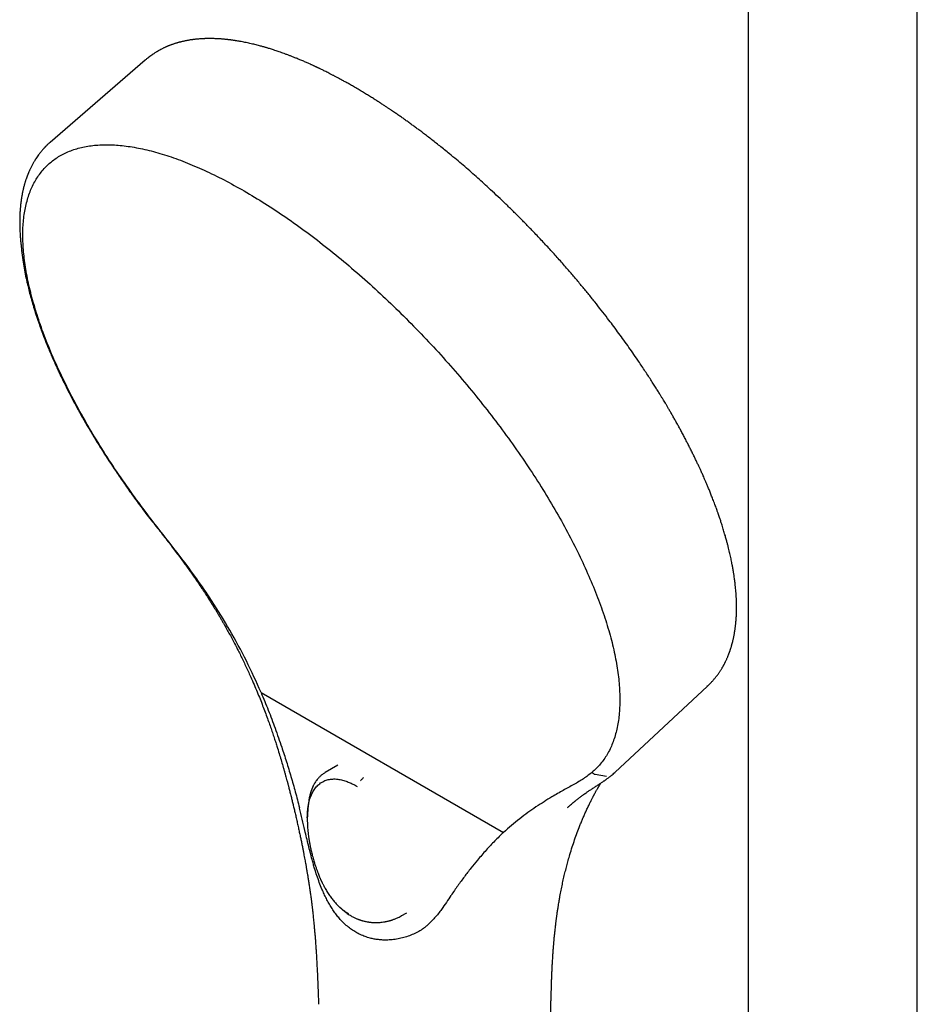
# Model space of a CAD drawing. Header units: millimetres. Extents: x 8 to 937, y 12 to 1913.
# Tile 10 of 25: x 671 to 788, y 653 to 781. Entities that reach past the tile are written whole.
import ezdxf

# ---------------------------------------------------------------- set-up
doc = ezdxf.new("R2010")
doc.units = ezdxf.units.MM

msp = doc.modelspace()

# ---------------------------------------------------------------- linework, layer by layer
at = {"color": 7, "linetype": 'Continuous', "lineweight": 30}
for p, q in [((765.68, 825.78), (765.68, 570.92)), ((787.58, 570.92), (787.58, 825.78)), ((687.66, 775.52), (675.36, 764.89)), ((671.69, 750.98), (671.7, 750.91)), ((671.69, 750.91), (671.86, 749.7)), ((672.29, 747.33), (671.87, 749.7)), ((748.5, 683.4), (760.38, 694.49)), ((760.37, 694.53), (760.36, 694.52)), ((702.67, 693.7), (734.02, 675.6)), ((712.6, 684.32), (710.95, 683.35)), ((745.88, 683.13), (747.35, 682.87)), ((748.49, 683.41), (748.53, 683.45)), ((708.7, 678.34), (708.69, 678.33)), ((712.89, 665.88), (712.87, 665.9)), ((712.91, 665.86), (712.92, 665.85)), ((720.79, 664.79), (721.54, 665.21)), ((720.82, 664.81), (720.79, 664.8)), ((740.17, 653.65), (740.17, 653.64))]:
    msp.add_line(p, q, dxfattribs=at)
for points, knots in [([(714.62, 772.12), (714.45, 772.22), (714.13, 772.4), (713.66, 772.66), (713.22, 772.9), (712.81, 773.13), (712.43, 773.33), (712.07, 773.52), (711.75, 773.69), (711.44, 773.84), (711.17, 773.98), (710.92, 774.11), (710.7, 774.22), (710.51, 774.31), (710.34, 774.39), (710.19, 774.46), (710.08, 774.52), (709.99, 774.56), (709.92, 774.59), (709.87, 774.62), (709.82, 774.64), (709.77, 774.66), (709.71, 774.69), (709.61, 774.74), (709.49, 774.8), (709.33, 774.87), (709.15, 774.95), (708.96, 775.04), (708.75, 775.13), (708.53, 775.22), (708.3, 775.33), (708.06, 775.43), (707.82, 775.53), (707.58, 775.63), (707.29, 775.75), (706.95, 775.89), (706.57, 776.04), (706.2, 776.18), (705.84, 776.31), (705.5, 776.44), (705.18, 776.55), (704.89, 776.65), (704.59, 776.75), (704.3, 776.85), (704.01, 776.94), (703.76, 777.02), (703.56, 777.08), (703.39, 777.13), (703.25, 777.17), (703.09, 777.22), (702.91, 777.27), (702.7, 777.33), (702.45, 777.4), (702.17, 777.47), (701.87, 777.55), (701.56, 777.62), (701.12, 777.72), (700.58, 777.84), (700.08, 777.93), (699.74, 777.99), (699.55, 778.02), (699.38, 778.05), (699.23, 778.07), (699.09, 778.09), (698.98, 778.11), (698.89, 778.12), (698.82, 778.13), (698.76, 778.14), (698.71, 778.14), (698.64, 778.15), (698.56, 778.16), (698.46, 778.17), (698.34, 778.19), (698.19, 778.2), (698.02, 778.22), (697.84, 778.24), (697.67, 778.25), (697.5, 778.27), (697.33, 778.28), (697.17, 778.29), (696.99, 778.3), (696.81, 778.31), (696.62, 778.31), (696.45, 778.32), (696.31, 778.32), (696.19, 778.32), (696.11, 778.32), (696.05, 778.32), (695.98, 778.32), (695.9, 778.32), (695.81, 778.32), (695.69, 778.32), (695.56, 778.32), (695.41, 778.31), (695.25, 778.31), (695.09, 778.3), (694.94, 778.29), (694.77, 778.28), (694.58, 778.26), (694.37, 778.25), (694.19, 778.23), (694.04, 778.21), (693.9, 778.19), (693.78, 778.18), (693.65, 778.16), (693.5, 778.14), (693.34, 778.11), (693.16, 778.08), (692.99, 778.05), (692.83, 778.01), (692.66, 777.98), (692.51, 777.95), (692.39, 777.92), (692.29, 777.89), (692.21, 777.87), (692.13, 777.85), (692.04, 777.83), (691.93, 777.8), (691.81, 777.76), (691.69, 777.73), (691.56, 777.69), (691.42, 777.64), (691.28, 777.59), (691.12, 777.54), (690.98, 777.49), (690.84, 777.44), (690.72, 777.39), (690.62, 777.35), (690.53, 777.31), (690.45, 777.27), (690.36, 777.24), (690.26, 777.19), (690.14, 777.14), (690.01, 777.07), (689.87, 777), (689.73, 776.93), (689.61, 776.87), (689.51, 776.81), (689.41, 776.76), (689.33, 776.71), (689.26, 776.67), (689.18, 776.62), (689.07, 776.56), (688.94, 776.47), (688.77, 776.36), (688.63, 776.27), (688.52, 776.19), (688.44, 776.13), (688.36, 776.08), (688.29, 776.03), (688.23, 775.98), (688.18, 775.94), (688.13, 775.9), (688.07, 775.85), (688, 775.8), (687.91, 775.73), (687.8, 775.63), (687.71, 775.56), (687.66, 775.52)], [0, 0, 0, 0, 0.014628, 0.028466, 0.041514, 0.053773, 0.065241, 0.075919, 0.085806, 0.094903, 0.103209, 0.110725, 0.117449, 0.123382, 0.128523, 0.132874, 0.136433, 0.1392, 0.141176, 0.142578, 0.144009, 0.145501, 0.147149, 0.150166, 0.154036, 0.15876, 0.164338, 0.170769, 0.176854, 0.183547, 0.190846, 0.198552, 0.206112, 0.213494, 0.220699, 0.233447, 0.245598, 0.257152, 0.268869, 0.279899, 0.290244, 0.299901, 0.308883, 0.319214, 0.328555, 0.336908, 0.34427, 0.348614, 0.353471, 0.358891, 0.364864, 0.371306, 0.380151, 0.38972, 0.400013, 0.410957, 0.42215, 0.444678, 0.467928, 0.474704, 0.481494, 0.487757, 0.493331, 0.498214, 0.502408, 0.505911, 0.50818, 0.510022, 0.511881, 0.514317, 0.517333, 0.520928, 0.525104, 0.530892, 0.537425, 0.544001, 0.550478, 0.556857, 0.563136, 0.569317, 0.5754, 0.582906, 0.590253, 0.596965, 0.602692, 0.607437, 0.610223, 0.612508, 0.614893, 0.617953, 0.621688, 0.626098, 0.631184, 0.637556, 0.644147, 0.650505, 0.65663, 0.662522, 0.671417, 0.679722, 0.687354, 0.694232, 0.699107, 0.703862, 0.709353, 0.715618, 0.722811, 0.730499, 0.737986, 0.745247, 0.752282, 0.759072, 0.765227, 0.769125, 0.772625, 0.775952, 0.779976, 0.784782, 0.790264, 0.796248, 0.802078, 0.80772, 0.815452, 0.8228, 0.829764, 0.836229, 0.841956, 0.846939, 0.851177, 0.85485, 0.859167, 0.864352, 0.870264, 0.876851, 0.884089, 0.891979, 0.897957, 0.90338, 0.908166, 0.912315, 0.916073, 0.920089, 0.924399, 0.932908, 0.941949, 0.951486, 0.955711, 0.960017, 0.964221, 0.967887, 0.970995, 0.973573, 0.976259, 0.979664, 0.983539, 0.98808, 0.993563, 1, 1, 1, 1]), ([(760.39, 694.49), (760.44, 694.54), (760.56, 694.65), (760.69, 694.79), (760.81, 694.9), (760.91, 695.01), (761.02, 695.12), (761.12, 695.23), (761.22, 695.34), (761.32, 695.46), (761.42, 695.59), (761.53, 695.73), (761.65, 695.88), (761.78, 696.05), (761.89, 696.21), (761.99, 696.35), (762.07, 696.48), (762.16, 696.61), (762.24, 696.74), (762.31, 696.86), (762.38, 696.98), (762.43, 697.07), (762.47, 697.14), (762.51, 697.21), (762.55, 697.28), (762.59, 697.35), (762.63, 697.44), (762.68, 697.54), (762.73, 697.64), (762.79, 697.75), (762.85, 697.88), (762.92, 698.03), (762.98, 698.18), (763.04, 698.32), (763.1, 698.45), (763.15, 698.57), (763.18, 698.67), (763.21, 698.75), (763.24, 698.81), (763.26, 698.88), (763.29, 698.96), (763.33, 699.06), (763.36, 699.16), (763.4, 699.28), (763.44, 699.4), (763.48, 699.52), (763.52, 699.65), (763.55, 699.77), (763.59, 699.89), (763.61, 700), (763.64, 700.08), (763.65, 700.15), (763.67, 700.21), (763.69, 700.28), (763.71, 700.37), (763.73, 700.46), (763.76, 700.59), (763.8, 700.77), (763.84, 700.98), (763.89, 701.2), (763.93, 701.42), (763.96, 701.65), (764, 701.87), (764.03, 702.09), (764.05, 702.29), (764.07, 702.47), (764.09, 702.64), (764.1, 702.79), (764.12, 702.93), (764.13, 703.09), (764.14, 703.27), (764.16, 703.47), (764.17, 703.7), (764.18, 703.95), (764.18, 704.17), (764.19, 704.38), (764.19, 704.54), (764.19, 704.71), (764.19, 704.86), (764.19, 704.99), (764.19, 705.11), (764.19, 705.2), (764.19, 705.27), (764.18, 705.33), (764.18, 705.39), (764.18, 705.47), (764.18, 705.56), (764.17, 705.68), (764.17, 705.82), (764.16, 705.99), (764.15, 706.16), (764.13, 706.43), (764.11, 706.76), (764.07, 707.18), (764.03, 707.55), (764, 707.89), (763.96, 708.18), (763.92, 708.47), (763.88, 708.74), (763.85, 708.98), (763.81, 709.2), (763.78, 709.37), (763.76, 709.51), (763.74, 709.62), (763.73, 709.71), (763.71, 709.81), (763.69, 709.92), (763.66, 710.06), (763.64, 710.21), (763.6, 710.37), (763.56, 710.59), (763.51, 710.86), (763.44, 711.18), (763.37, 711.51), (763.29, 711.85), (763.2, 712.21), (763.11, 712.59), (763.01, 712.99), (762.91, 713.35), (762.82, 713.68), (762.74, 713.96), (762.65, 714.26), (762.56, 714.55), (762.47, 714.86), (762.37, 715.18), (762.27, 715.5), (762.18, 715.78), (762.1, 716.03), (762.03, 716.23), (761.98, 716.37), (761.95, 716.46), (761.93, 716.53), (761.91, 716.58), (761.9, 716.62), (761.88, 716.67), (761.85, 716.74), (761.82, 716.85), (761.76, 717), (761.7, 717.18), (761.62, 717.39), (761.54, 717.63), (761.44, 717.91), (761.32, 718.21), (761.2, 718.53), (761.05, 718.92), (760.87, 719.37), (760.68, 719.86), (760.49, 720.32), (760.3, 720.75), (760.14, 721.12), (760, 721.45), (759.88, 721.73), (759.77, 721.98), (759.66, 722.22), (759.53, 722.5), (759.38, 722.82), (759.2, 723.21), (759, 723.64), (758.79, 724.09), (758.55, 724.57), (758.31, 725.06), (758.06, 725.55), (757.81, 726.04), (757.54, 726.56), (757.27, 727.08), (756.99, 727.59), (756.73, 728.08), (756.46, 728.56), (756.2, 729.03), (755.94, 729.48), (755.7, 729.91), (755.46, 730.31), (755.25, 730.66), (755.07, 730.98), (754.89, 731.28), (754.72, 731.56), (754.54, 731.86), (754.32, 732.22), (754.07, 732.63), (753.77, 733.1), (753.45, 733.62), (753.09, 734.18), (752.69, 734.79), (752.28, 735.43), (751.84, 736.08), (751.34, 736.82), (750.76, 737.66), (750.11, 738.59), (749.46, 739.5), (748.81, 740.39), (748.16, 741.26), (747.46, 742.19), (746.68, 743.19), (745.84, 744.26), (744.98, 745.33), (744.11, 746.39), (743.22, 747.44), (742.27, 748.54), (741.26, 749.7), (740.17, 750.91), (739.07, 752.1), (738.01, 753.22), (737, 754.26), (736.04, 755.24), (735.07, 756.2), (734.09, 757.15), (733.11, 758.08), (732.18, 758.94), (731.31, 759.73), (730.5, 760.47), (729.66, 761.2), (728.81, 761.94), (727.94, 762.68), (727.13, 763.34), (726.42, 763.92), (725.8, 764.42), (725.2, 764.89), (724.63, 765.34), (724.09, 765.76), (723.58, 766.14), (723.11, 766.5), (722.66, 766.82), (722.23, 767.14), (721.79, 767.46), (721.43, 767.72), (721.14, 767.93), (720.93, 768.08), (720.71, 768.23), (720.49, 768.38), (720.27, 768.53), (720.04, 768.69), (719.8, 768.86), (719.53, 769.04), (719.24, 769.23), (718.93, 769.44), (718.58, 769.67), (718.2, 769.92), (717.77, 770.2), (717.31, 770.49), (716.82, 770.8), (716.31, 771.11), (715.77, 771.44), (715.2, 771.78), (714.82, 772.01), (714.62, 772.12)], [0, 0, 0, 0, 0.0032802, 0.0063884, 0.0092715, 0.0118205, 0.0140473, 0.0167211, 0.0192579, 0.0218909, 0.0248479, 0.0280571, 0.0315544, 0.0352626, 0.039126, 0.0419592, 0.0447592, 0.0475157, 0.0502286, 0.0528914, 0.0553175, 0.0574216, 0.0586815, 0.0598703, 0.0612418, 0.0628142, 0.0645875, 0.0665408, 0.0685175, 0.0704858, 0.0733335, 0.0761632, 0.0789749, 0.081756, 0.0842887, 0.0864941, 0.0883722, 0.0896182, 0.0906935, 0.0919276, 0.0934087, 0.0951366, 0.0970955, 0.0991455, 0.1012544, 0.1034219, 0.1056482, 0.10793, 0.1100317, 0.1118076, 0.1132579, 0.1143033, 0.1153387, 0.1165465, 0.1179267, 0.119479, 0.1212036, 0.1246484, 0.1282315, 0.1318227, 0.135422, 0.1390295, 0.142645, 0.1462381, 0.1493087, 0.1521234, 0.1546824, 0.1569856, 0.1590893, 0.1613004, 0.1641571, 0.1672368, 0.1705999, 0.1742799, 0.1782767, 0.1806586, 0.1831401, 0.1856178, 0.1878241, 0.1897454, 0.1913818, 0.1927334, 0.1936404, 0.1943885, 0.1952822, 0.1963878, 0.1977051, 0.1992341, 0.2013079, 0.2036757, 0.206215, 0.208724, 0.2145639, 0.2202153, 0.2256785, 0.2297324, 0.2336761, 0.2375065, 0.2410622, 0.2442532, 0.2470796, 0.2495414, 0.2510704, 0.2524152, 0.2535757, 0.2547676, 0.2562306, 0.2579315, 0.2598941, 0.2620406, 0.264215, 0.2681565, 0.272173, 0.2762646, 0.2804643, 0.284883, 0.2895293, 0.2944032, 0.2995046, 0.3028276, 0.3062405, 0.3097432, 0.3133292, 0.3167864, 0.3208526, 0.324545, 0.3278636, 0.3308086, 0.33338, 0.3346595, 0.3357584, 0.3365605, 0.3370635, 0.3374333, 0.337982, 0.3387169, 0.3400584, 0.3417648, 0.3438361, 0.346272, 0.3490727, 0.3521784, 0.3556357, 0.3593946, 0.3630967, 0.3689247, 0.3744067, 0.3795427, 0.3843329, 0.3887773, 0.3920269, 0.3950632, 0.3978861, 0.4004959, 0.4029776, 0.4069148, 0.4111748, 0.4157577, 0.4206633, 0.4258917, 0.4314427, 0.4364574, 0.4417092, 0.4471978, 0.4528534, 0.4583036, 0.4634939, 0.4684244, 0.473548, 0.4783572, 0.4828522, 0.4870331, 0.4908999, 0.4941358, 0.4971135, 0.5000665, 0.5032053, 0.5065299, 0.5111644, 0.5161175, 0.521389, 0.5273905, 0.5337575, 0.5404872, 0.5473106, 0.5540517, 0.5639305, 0.5736272, 0.5831417, 0.5924742, 0.6016247, 0.6106078, 0.6219986, 0.6333889, 0.6447785, 0.6561675, 0.6675562, 0.6789446, 0.6923664, 0.7057883, 0.7192102, 0.7326327, 0.744022, 0.755412, 0.7668022, 0.7781928, 0.7895839, 0.8010086, 0.8101594, 0.8194914, 0.8290048, 0.8386996, 0.8485758, 0.8586336, 0.8658797, 0.8728959, 0.8796155, 0.8860383, 0.8921643, 0.8979936, 0.9032179, 0.9081782, 0.9130186, 0.9179566, 0.9229946, 0.9253798, 0.9277868, 0.9302156, 0.9326662, 0.9351385, 0.9377538, 0.9404943, 0.943502, 0.946777, 0.9503192, 0.9541287, 0.9586962, 0.9635967, 0.9688304, 0.9743974, 0.9802977, 0.9865315, 0.9930989, 1, 1, 1, 1]), ([(675.37, 764.9), (675.34, 764.87), (675.29, 764.83), (675.22, 764.76), (675.14, 764.69), (675.05, 764.61), (674.97, 764.54), (674.89, 764.46), (674.82, 764.39), (674.75, 764.32), (674.7, 764.26), (674.65, 764.21), (674.6, 764.16), (674.54, 764.09), (674.46, 764.01), (674.37, 763.91), (674.28, 763.8), (674.2, 763.7), (674.11, 763.59), (674.03, 763.49), (673.91, 763.34), (673.77, 763.14), (673.61, 762.9), (673.48, 762.7), (673.38, 762.54), (673.3, 762.41), (673.22, 762.27), (673.13, 762.12), (673.04, 761.95), (672.95, 761.78), (672.87, 761.61), (672.79, 761.44), (672.72, 761.29), (672.66, 761.16), (672.61, 761.04), (672.57, 760.95), (672.54, 760.88), (672.52, 760.82), (672.49, 760.76), (672.47, 760.7), (672.44, 760.63), (672.41, 760.54), (672.37, 760.43), (672.32, 760.3), (672.27, 760.17), (672.23, 760.03), (672.18, 759.89), (672.14, 759.74), (672.09, 759.6), (672.05, 759.46), (672.01, 759.32), (671.98, 759.2), (671.95, 759.09), (671.93, 759), (671.91, 758.92), (671.9, 758.85), (671.88, 758.77), (671.86, 758.68), (671.83, 758.56), (671.79, 758.39), (671.75, 758.19), (671.72, 757.99), (671.68, 757.79), (671.65, 757.61), (671.63, 757.43), (671.61, 757.27), (671.59, 757.14), (671.58, 757.05), (671.57, 756.96), (671.56, 756.89), (671.55, 756.81), (671.54, 756.71), (671.53, 756.58), (671.52, 756.45), (671.5, 756.25), (671.48, 756.01), (671.47, 755.75), (671.46, 755.53), (671.45, 755.33), (671.44, 755.15), (671.44, 754.98), (671.44, 754.83), (671.44, 754.7), (671.44, 754.59), (671.44, 754.48), (671.44, 754.38), (671.44, 754.26), (671.44, 754.13), (671.44, 753.97), (671.45, 753.78), (671.46, 753.55), (671.47, 753.29), (671.48, 753.03), (671.5, 752.77), (671.52, 752.51), (671.54, 752.25), (671.57, 752), (671.59, 751.77), (671.62, 751.55), (671.64, 751.34), (671.66, 751.15), (671.68, 751.03), (671.69, 750.97)], [0, 0, 0, 0, 0.006275, 0.013374, 0.021301, 0.030058, 0.039574, 0.048518, 0.056398, 0.063839, 0.069993, 0.075146, 0.080881, 0.087444, 0.097015, 0.107652, 0.118311, 0.128892, 0.139396, 0.149821, 0.160105, 0.183244, 0.205278, 0.226759, 0.237016, 0.24817, 0.26025, 0.27322, 0.286623, 0.301151, 0.315297, 0.32827, 0.340073, 0.350711, 0.360286, 0.366164, 0.371584, 0.376546, 0.381051, 0.38539, 0.390643, 0.39691, 0.405502, 0.415209, 0.425211, 0.435448, 0.44592, 0.456625, 0.466932, 0.477425, 0.487267, 0.496003, 0.503639, 0.509948, 0.515242, 0.519824, 0.525122, 0.531318, 0.53841, 0.551027, 0.564812, 0.579737, 0.591676, 0.604248, 0.616671, 0.627472, 0.634801, 0.641114, 0.646415, 0.650768, 0.655846, 0.662273, 0.670045, 0.679134, 0.688586, 0.70675, 0.724387, 0.736664, 0.748675, 0.760082, 0.77041, 0.77966, 0.787136, 0.793729, 0.799668, 0.806075, 0.8131, 0.82074, 0.829001, 0.841477, 0.855262, 0.870347, 0.886723, 0.900746, 0.915581, 0.93072, 0.944895, 0.958051, 0.969987, 0.980954, 0.990956, 1, 1, 1, 1]), ([(688.2, 716.45), (687.47, 717.43), (686, 719.39), (683.95, 722.34), (682.02, 725.3), (680.24, 728.25), (678.61, 731.16), (677.14, 734.04), (675.84, 736.86), (674.71, 739.61), (673.76, 742.28), (672.99, 744.85), (672.41, 747.3), (672.03, 749.64), (671.83, 751.84), (671.83, 753.9), (672.02, 755.8), (672.41, 757.53), (672.98, 759.09), (673.75, 760.47), (674.7, 761.66), (675.82, 762.66), (677.12, 763.45), (678.59, 764.05), (680.22, 764.43), (682, 764.61), (683.92, 764.57), (685.98, 764.33), (688.15, 763.89), (690.44, 763.23), (692.83, 762.37), (695.31, 761.31), (697.86, 760.07), (699.62, 759.09), (700.49, 758.6)], [0, 0, 0, 0, 0.03125, 0.062499, 0.093749, 0.124998, 0.156247, 0.187498, 0.218748, 0.249996, 0.281245, 0.312495, 0.343746, 0.374996, 0.406246, 0.437497, 0.468748, 0.499999, 0.531247, 0.562495, 0.593745, 0.624997, 0.656249, 0.687498, 0.718747, 0.749998, 0.78125, 0.812501, 0.84375, 0.874999, 0.906249, 0.937501, 0.968751, 1, 1, 1, 1]), ([(700.49, 758.6), (701.38, 758.07), (703.15, 757.02), (705.86, 755.22), (708.58, 753.28), (711.32, 751.18), (714.05, 748.93), (716.77, 746.56), (719.45, 744.06), (722.09, 741.46), (724.67, 738.77), (727.18, 736), (729.6, 733.16), (731.93, 730.27), (734.15, 727.34), (736.25, 724.39), (738.23, 721.43), (740.06, 718.48), (741.75, 715.55), (743.27, 712.65), (744.64, 709.81), (745.83, 707.03), (746.85, 704.33), (747.68, 701.73), (748.33, 699.23), (748.78, 696.85), (749.05, 694.6), (749.12, 692.49), (749, 690.53), (748.68, 688.74), (748.18, 687.11), (747.48, 685.67), (746.6, 684.4), (745.87, 683.72), (745.5, 683.38)], [0, 0, 0, 0, 0.0312486, 0.0624992, 0.0937509, 0.1250014, 0.15625, 0.1874988, 0.2187499, 0.2500022, 0.2812534, 0.3125024, 0.3437515, 0.3750026, 0.4062547, 0.4375052, 0.4687534, 0.5000014, 0.5312517, 0.5625033, 0.5937542, 0.6250037, 0.6562536, 0.6875047, 0.7187549, 0.7500037, 0.7812522, 0.8125022, 0.8437529, 0.8750022, 0.9062509, 0.9375009, 0.9687504, 1, 1, 1, 1]), ([(672.27, 747.3), (672.28, 747.29), (672.32, 747.08), (672.41, 746.66), (672.58, 745.96), (672.78, 745.17), (673.03, 744.27), (673.3, 743.34), (673.61, 742.39), (673.86, 741.63), (674.02, 741.19), (674.06, 741.07)], [0, 0, 0, 0, 0.006654, 0.108094, 0.211624, 0.353553, 0.499228, 0.647549, 0.796665, 0.946549, 1, 1, 1, 1]), ([(674.06, 741.07), (674.14, 740.86), (674.33, 740.32), (674.67, 739.43), (674.99, 738.63), (675.23, 738.06), (675.37, 737.71), (675.51, 737.38), (675.65, 737.08), (675.78, 736.77), (675.92, 736.46), (676.06, 736.15), (676.17, 735.91), (676.26, 735.71), (676.32, 735.57), (676.38, 735.45), (676.43, 735.34), (676.49, 735.22), (676.56, 735.07), (676.64, 734.89), (676.75, 734.66), (676.88, 734.38), (677.03, 734.07), (677.19, 733.76), (677.35, 733.44), (677.59, 732.95), (677.93, 732.29), (678.28, 731.62), (678.55, 731.12), (678.74, 730.77), (678.93, 730.41), (679.15, 730.02), (679.39, 729.58), (679.66, 729.11), (679.95, 728.61), (680.26, 728.08), (680.59, 727.52), (680.93, 726.94), (681.3, 726.34), (681.67, 725.73), (682.07, 725.09), (682.5, 724.43), (682.94, 723.74), (683.42, 723.02), (683.91, 722.28), (684.44, 721.51), (684.99, 720.71), (685.56, 719.9), (686.16, 719.06), (686.78, 718.21), (687.43, 717.33), (687.88, 716.74), (688.11, 716.44)], [0, 0, 0, 0, 0.027831, 0.071186, 0.114761, 0.130111, 0.144786, 0.158555, 0.171418, 0.183375, 0.197664, 0.210399, 0.221581, 0.228394, 0.234435, 0.239486, 0.24356, 0.248252, 0.25429, 0.261673, 0.270403, 0.282926, 0.29573, 0.308652, 0.321692, 0.33485, 0.368262, 0.402412, 0.41603, 0.429768, 0.444154, 0.459536, 0.477264, 0.496153, 0.516202, 0.537411, 0.559781, 0.583311, 0.606559, 0.630838, 0.656149, 0.682492, 0.709866, 0.738272, 0.767709, 0.798178, 0.829678, 0.862207, 0.895156, 0.929097, 0.964041, 1, 1, 1, 1]), ([(688.11, 716.44), (688.12, 716.44), (688.12, 716.43), (688.15, 716.43), (688.19, 716.45), (688.2, 716.45)], [0, 0, 0, 0, 0.281473, 0.692661, 1, 1, 1, 1]), ([(688.11, 716.44), (688.33, 716.16), (688.77, 715.61), (689.41, 714.8), (690.03, 714.01), (690.61, 713.26), (691.16, 712.54), (691.69, 711.85), (692.17, 711.2), (692.61, 710.6), (693.01, 710.05), (693.39, 709.52), (693.75, 709.02), (694.08, 708.54), (694.4, 708.08), (694.71, 707.62), (695, 707.19), (695.27, 706.78), (695.51, 706.42), (695.72, 706.09), (695.9, 705.8), (696.06, 705.55), (696.2, 705.33), (696.3, 705.17), (696.38, 705.05), (696.43, 704.96), (696.47, 704.9), (696.5, 704.85), (696.53, 704.8), (696.59, 704.71), (696.66, 704.58), (696.76, 704.43), (696.87, 704.25), (696.98, 704.07), (697.09, 703.88), (697.24, 703.63), (697.42, 703.33), (697.63, 702.96), (697.89, 702.52), (698.18, 702), (698.52, 701.39), (698.88, 700.73), (699.25, 700.02), (699.61, 699.33), (699.95, 698.66), (700.27, 698.01), (700.59, 697.33), (700.91, 696.65), (701.27, 695.86), (701.66, 694.98), (702.06, 694.03), (702.44, 693.11), (702.79, 692.23), (703.11, 691.38), (703.42, 690.57), (703.69, 689.79), (703.95, 689.06), (704.19, 688.36), (704.41, 687.7), (704.61, 687.08), (704.83, 686.39), (705.06, 685.63), (705.31, 684.8), (705.51, 684.13), (705.66, 683.6), (705.77, 683.2), (705.87, 682.82), (705.96, 682.53), (706.01, 682.31), (706.05, 682.19), (706.08, 682.08), (706.1, 682), (706.12, 681.92), (706.14, 681.82), (706.18, 681.7), (706.22, 681.53), (706.28, 681.32), (706.34, 681.08), (706.41, 680.81), (706.48, 680.53), (706.57, 680.17), (706.68, 679.73), (706.81, 679.2), (706.94, 678.65), (707.08, 678.07), (707.22, 677.47), (707.36, 676.84), (707.49, 676.23), (707.62, 675.64), (707.74, 675.09), (707.85, 674.55), (707.96, 674.03), (708.05, 673.55), (708.14, 673.1), (708.22, 672.68), (708.29, 672.3), (708.35, 671.96), (708.41, 671.65), (708.46, 671.39), (708.5, 671.18), (708.52, 671.01), (708.55, 670.85), (708.58, 670.71), (708.6, 670.57), (708.62, 670.43), (708.65, 670.28), (708.68, 670.1), (708.72, 669.88), (708.75, 669.64), (708.8, 669.38), (708.84, 669.1), (708.88, 668.82), (708.93, 668.53), (708.97, 668.25), (709.01, 667.95), (709.05, 667.66), (709.09, 667.38), (709.13, 667.12), (709.16, 666.9), (709.18, 666.72), (709.2, 666.59), (709.21, 666.49), (709.22, 666.42), (709.23, 666.35), (709.23, 666.28), (709.24, 666.21), (709.25, 666.11), (709.27, 665.97), (709.29, 665.79), (709.32, 665.58), (709.35, 665.33), (709.38, 665.04), (709.41, 664.72), (709.45, 664.36), (709.49, 663.97), (709.53, 663.55), (709.57, 663.09), (709.61, 662.6), (709.66, 662.08), (709.7, 661.54), (709.74, 660.98), (709.78, 660.38), (709.82, 659.76), (709.86, 659.11), (709.89, 658.44), (709.93, 657.71), (709.97, 656.92), (710, 656.08), (710.04, 655.21), (710.07, 654.3), (710.09, 653.68), (710.11, 653.36)], [0, 0, 0, 0, 0.015129, 0.029666, 0.04361, 0.05696, 0.069717, 0.081882, 0.093455, 0.103543, 0.113132, 0.122221, 0.130811, 0.138902, 0.146494, 0.154518, 0.1619, 0.168639, 0.174736, 0.18019, 0.185001, 0.189169, 0.192694, 0.195575, 0.197314, 0.198691, 0.199707, 0.200364, 0.201142, 0.202385, 0.204693, 0.207358, 0.210185, 0.213174, 0.216326, 0.219641, 0.225174, 0.23107, 0.237321, 0.246452, 0.256248, 0.26671, 0.277836, 0.289627, 0.299358, 0.309499, 0.320052, 0.330813, 0.341327, 0.356484, 0.371056, 0.385043, 0.398445, 0.411262, 0.423495, 0.435139, 0.446196, 0.456667, 0.466554, 0.475857, 0.484593, 0.497667, 0.510087, 0.521846, 0.527966, 0.533885, 0.539602, 0.545112, 0.54733, 0.549227, 0.550804, 0.552061, 0.55309, 0.554445, 0.556219, 0.558817, 0.561982, 0.565704, 0.569743, 0.573989, 0.578442, 0.585859, 0.593788, 0.602235, 0.610784, 0.619816, 0.629333, 0.639334, 0.64753, 0.656011, 0.664255, 0.671982, 0.679337, 0.686156, 0.69244, 0.69819, 0.703405, 0.708084, 0.712229, 0.715137, 0.717709, 0.71995, 0.722216, 0.724151, 0.726222, 0.728483, 0.731177, 0.734401, 0.738107, 0.742223, 0.74643, 0.750686, 0.754993, 0.759349, 0.763755, 0.768212, 0.772687, 0.776689, 0.780049, 0.782764, 0.784836, 0.78617, 0.787223, 0.788249, 0.789247, 0.790277, 0.791611, 0.793831, 0.796612, 0.799955, 0.803858, 0.808323, 0.81335, 0.818937, 0.825087, 0.831797, 0.839069, 0.846903, 0.855299, 0.863888, 0.872995, 0.88262, 0.892763, 0.903424, 0.914602, 0.9263, 0.939769, 0.953871, 0.968607, 0.983982, 1, 1, 1, 1]), ([(702.67, 693.7), (702.05, 695.07), (700.81, 697.81), (698.66, 701.79), (696.49, 705.32), (694.36, 708.43), (692.34, 711.15), (690.26, 713.81), (688.89, 715.57), (688.2, 716.45)], [0, 0, 0, 0, 0.166662, 0.333325, 0.499985, 0.624991, 0.749997, 0.875002, 1, 1, 1, 1]), ([(702.67, 693.7), (702.98, 692.94), (703.62, 691.41), (704.5, 689.06), (705.28, 686.83), (705.96, 684.74), (706.55, 682.81), (707.11, 680.82), (707.46, 679.47), (707.63, 678.78)], [0, 0, 0, 0, 0.154782, 0.314106, 0.47805, 0.603706, 0.731669, 0.86335, 1, 1, 1, 1]), ([(710.95, 683.35), (710.89, 683.31), (710.76, 683.23), (710.6, 683.12), (710.46, 683), (710.32, 682.88), (710.2, 682.76), (710.06, 682.62), (709.92, 682.44), (709.77, 682.24), (709.66, 682.07), (709.58, 681.94), (709.52, 681.83), (709.46, 681.72), (709.4, 681.61), (709.35, 681.49), (709.3, 681.39), (709.26, 681.28), (709.22, 681.18), (709.19, 681.11), (709.17, 681.05), (709.15, 681.01), (709.13, 680.95), (709.11, 680.87), (709.08, 680.78), (709.05, 680.67), (709.01, 680.52), (708.96, 680.33), (708.9, 680.08), (708.85, 679.79), (708.81, 679.5), (708.79, 679.3), (708.78, 679.22)], [0, 0, 0, 0, 0.043919, 0.089469, 0.135315, 0.178275, 0.2183, 0.255954, 0.311243, 0.365198, 0.418399, 0.44345, 0.468281, 0.494507, 0.525296, 0.54702, 0.57057, 0.595847, 0.618195, 0.63501, 0.644596, 0.653873, 0.666471, 0.682388, 0.701623, 0.72417, 0.750024, 0.791759, 0.839926, 0.894484, 0.955372, 1, 1, 1, 1]), ([(745.5, 683.38), (745.14, 683.1), (744.42, 682.54), (743.15, 681.81), (741.78, 681.05), (740.14, 680.12), (738.25, 678.93), (736.13, 677.42), (734.72, 676.21), (734.02, 675.6)], [0, 0, 0, 0, 0.124998, 0.250003, 0.375009, 0.500015, 0.666675, 0.833338, 1, 1, 1, 1]), ([(742.32, 678.81), (742.37, 678.85), (742.47, 678.95), (742.64, 679.1), (742.78, 679.23), (742.9, 679.33), (742.98, 679.4), (743.05, 679.46), (743.11, 679.51), (743.16, 679.55), (743.2, 679.58), (743.23, 679.61), (743.26, 679.63), (743.29, 679.66), (743.33, 679.68), (743.36, 679.71), (743.4, 679.74), (743.46, 679.79), (743.55, 679.87), (743.68, 679.96), (743.81, 680.07), (743.96, 680.18), (744.13, 680.31), (744.31, 680.44), (744.51, 680.58), (744.7, 680.71), (744.88, 680.84), (745.05, 680.95), (745.23, 681.07), (745.42, 681.2), (745.61, 681.32), (745.8, 681.45), (746, 681.58), (746.19, 681.7), (746.38, 681.82), (746.56, 681.94), (746.72, 682.04), (746.86, 682.14), (746.98, 682.22), (747.09, 682.29), (747.18, 682.36), (747.28, 682.42), (747.37, 682.49), (747.48, 682.57), (747.61, 682.67), (747.77, 682.78), (747.93, 682.91), (748.04, 683), (748.1, 683.05)], [0, 0, 0, 0, 0.028599, 0.060286, 0.093374, 0.109158, 0.123318, 0.135612, 0.146039, 0.154601, 0.161952, 0.167079, 0.171941, 0.177295, 0.183141, 0.189479, 0.196308, 0.20363, 0.2221, 0.243112, 0.266661, 0.292692, 0.321178, 0.352121, 0.385519, 0.421372, 0.448583, 0.477054, 0.506787, 0.537783, 0.570043, 0.603455, 0.635929, 0.669656, 0.701293, 0.730839, 0.758295, 0.783663, 0.803205, 0.821296, 0.837935, 0.853181, 0.869288, 0.88741, 0.911356, 0.938102, 0.96765, 1, 1, 1, 1]), ([(745.5, 683.38), (745.52, 683.35), (745.57, 683.29), (745.67, 683.21), (745.77, 683.15), (745.85, 683.13), (745.88, 683.13)], [0, 0, 0, 0, 0.213872, 0.500012, 0.786141, 1, 1, 1, 1]), ([(748.11, 683.06), (748.18, 683.12), (748.33, 683.25), (748.47, 683.38), (748.54, 683.44)], [0, 0, 0, 0, 0.500156, 1, 1, 1, 1]), ([(708.65, 677.48), (708.65, 677.49), (708.65, 677.51), (708.65, 677.54), (708.65, 677.59), (708.65, 677.62), (708.66, 677.7), (708.66, 677.83), (708.67, 678.02), (708.68, 678.24), (708.7, 678.48), (708.73, 678.74), (708.78, 679.02), (708.83, 679.32), (708.91, 679.63), (708.99, 679.93), (709.08, 680.22), (709.19, 680.48), (709.31, 680.74), (709.46, 681), (709.62, 681.25), (709.81, 681.49), (710.02, 681.71), (710.25, 681.92), (710.5, 682.09), (710.78, 682.24), (711.07, 682.36), (711.36, 682.44), (711.66, 682.49), (711.95, 682.52), (712.26, 682.52), (712.57, 682.49), (712.9, 682.44), (713.21, 682.36), (713.51, 682.28), (713.8, 682.18), (714.07, 682.08), (714.32, 681.97), (714.55, 681.86), (714.76, 681.75), (714.95, 681.65), (715.06, 681.59), (715.12, 681.55)], [0, 0, 0, 0, 0.0015682, 0.0045298, 0.0078957, 0.0113386, 0.013439, 0.0258765, 0.0407998, 0.0581676, 0.0779531, 0.1001462, 0.1242931, 0.1507929, 0.1796862, 0.2109921, 0.2377385, 0.2659807, 0.2957234, 0.3269972, 0.3601228, 0.3943368, 0.4298369, 0.4662649, 0.5032893, 0.5426651, 0.5804737, 0.6167978, 0.6516929, 0.6851872, 0.7172832, 0.7532826, 0.7872314, 0.819013, 0.8485913, 0.8766086, 0.9024834, 0.9262414, 0.94789, 0.9674194, 0.9848033, 1, 1, 1, 1]), ([(715.55, 682.26), (715.57, 682.3), (715.63, 682.39), (715.73, 682.51), (715.84, 682.62), (715.91, 682.67), (715.95, 682.69)], [0, 0, 0, 0, 0.2475101, 0.5000163, 0.7525141, 1, 1, 1, 1]), ([(740.18, 653.64), (740.18, 653.81), (740.19, 654.13), (740.21, 654.59), (740.22, 655.02), (740.23, 655.42), (740.24, 655.78), (740.25, 656.11), (740.26, 656.39), (740.27, 656.64), (740.28, 656.87), (740.29, 657.07), (740.3, 657.25), (740.3, 657.43), (740.31, 657.59), (740.32, 657.74), (740.33, 657.89), (740.33, 658.06), (740.34, 658.25), (740.35, 658.47), (740.37, 658.71), (740.38, 658.96), (740.4, 659.23), (740.41, 659.49), (740.43, 659.74), (740.45, 659.97), (740.46, 660.19), (740.47, 660.38), (740.49, 660.56), (740.5, 660.73), (740.51, 660.88), (740.53, 661.04), (740.54, 661.2), (740.55, 661.35), (740.56, 661.5), (740.58, 661.64), (740.59, 661.78), (740.6, 661.94), (740.62, 662.13), (740.65, 662.36), (740.67, 662.61), (740.7, 662.86), (740.73, 663.12), (740.76, 663.38), (740.79, 663.64), (740.82, 663.92), (740.86, 664.24), (740.9, 664.52), (740.93, 664.75), (740.95, 664.91), (740.97, 665.06), (740.99, 665.2), (741.01, 665.31), (741.02, 665.4), (741.03, 665.47), (741.04, 665.55), (741.06, 665.64), (741.08, 665.75), (741.1, 665.89), (741.12, 666.03), (741.17, 666.33), (741.24, 666.77), (741.36, 667.41), (741.49, 668.13), (741.65, 668.89), (741.81, 669.64), (741.99, 670.38), (742.17, 671.1), (742.36, 671.81), (742.59, 672.61), (742.85, 673.48), (743.16, 674.43), (743.49, 675.35), (743.77, 676.12), (744.02, 676.73), (744.21, 677.2), (744.41, 677.67), (744.62, 678.14), (744.83, 678.61), (745.02, 679), (745.16, 679.3), (745.27, 679.51), (745.37, 679.71), (745.46, 679.9), (745.55, 680.07), (745.62, 680.21), (745.68, 680.32), (745.73, 680.41), (745.78, 680.5), (745.83, 680.6), (745.89, 680.72), (745.96, 680.85), (746.04, 680.98), (746.12, 681.12), (746.19, 681.24), (746.25, 681.35), (746.31, 681.45), (746.37, 681.56), (746.43, 681.66), (746.5, 681.78), (746.56, 681.88), (746.6, 681.95), (746.61, 681.97)], [0, 0, 0, 0, 0.014934, 0.028865, 0.041798, 0.053733, 0.06467, 0.074608, 0.083059, 0.090617, 0.097318, 0.103419, 0.108962, 0.114487, 0.119312, 0.12378, 0.128419, 0.133339, 0.139113, 0.145837, 0.153515, 0.16121, 0.169659, 0.178023, 0.185868, 0.19319, 0.199869, 0.206037, 0.211692, 0.216977, 0.221775, 0.226677, 0.231685, 0.236726, 0.241454, 0.245825, 0.249952, 0.254682, 0.261027, 0.268393, 0.276729, 0.284958, 0.292663, 0.301954, 0.31033, 0.317787, 0.328884, 0.340985, 0.346016, 0.351205, 0.35642, 0.360919, 0.364641, 0.367494, 0.369563, 0.371965, 0.375041, 0.378721, 0.383056, 0.388048, 0.393488, 0.412677, 0.43139, 0.458168, 0.484287, 0.509802, 0.535091, 0.560381, 0.585671, 0.610965, 0.645742, 0.680526, 0.71531, 0.750099, 0.768883, 0.787671, 0.806459, 0.825407, 0.845106, 0.865609, 0.874884, 0.88426, 0.893135, 0.901343, 0.908881, 0.915749, 0.919996, 0.92394, 0.928018, 0.932769, 0.938193, 0.944291, 0.951063, 0.957827, 0.963803, 0.968988, 0.973597, 0.978634, 0.984124, 0.989985, 0.995712, 1, 1, 1, 1]), ([(708.76, 679.08), (708.75, 678.97), (708.73, 678.72), (708.71, 678.48), (708.7, 678.34)], [0, 0, 0, 0, 0.444679, 1, 1, 1, 1]), ([(708.34, 675.86), (708.22, 676.34), (707.99, 677.32), (707.76, 678.28), (707.64, 678.76)], [0, 0, 0, 0, 0.499966, 1, 1, 1, 1]), ([(708.7, 678.34), (708.68, 678.19), (708.66, 677.9), (708.65, 677.48), (708.65, 677.05), (708.66, 676.61), (708.69, 676.18), (708.73, 675.76), (708.77, 675.36), (708.81, 675.05), (708.84, 674.83), (708.86, 674.7), (708.88, 674.6), (708.89, 674.53), (708.9, 674.48), (708.91, 674.42), (708.93, 674.34), (708.95, 674.22), (708.97, 674.08), (709, 673.91), (709.04, 673.71), (709.09, 673.48), (709.15, 673.22), (709.22, 672.93), (709.3, 672.6), (709.39, 672.27), (709.5, 671.89), (709.63, 671.48), (709.77, 671.06), (709.9, 670.69), (710.03, 670.36), (710.14, 670.07), (710.23, 669.85), (710.3, 669.69), (710.35, 669.57), (710.4, 669.48), (710.43, 669.4), (710.46, 669.34), (710.49, 669.28), (710.52, 669.21), (710.56, 669.12), (710.62, 669), (710.7, 668.85), (710.8, 668.66), (710.91, 668.45), (711.04, 668.21), (711.2, 667.96), (711.36, 667.71), (711.58, 667.38), (711.86, 667), (712.2, 666.57), (712.55, 666.2), (712.79, 665.97), (712.91, 665.86)], [0, 0, 0, 0, 0.035244, 0.069381, 0.103592, 0.137911, 0.172009, 0.204205, 0.234303, 0.262312, 0.273406, 0.283123, 0.290585, 0.295792, 0.298885, 0.302478, 0.308625, 0.316842, 0.327128, 0.339483, 0.354224, 0.371121, 0.390176, 0.411396, 0.434786, 0.46007, 0.484639, 0.518632, 0.54965, 0.577684, 0.602737, 0.624793, 0.643829, 0.653625, 0.662361, 0.669953, 0.676223, 0.681161, 0.684917, 0.689797, 0.696581, 0.706608, 0.719109, 0.734095, 0.75158, 0.771582, 0.794002, 0.816746, 0.839039, 0.88232, 0.923836, 0.963516, 1, 1, 1, 1]), ([(709.27, 672.09), (709.19, 672.4), (709.03, 673.03), (708.79, 673.97), (708.56, 674.91), (708.41, 675.54), (708.34, 675.86)], [0, 0, 0, 0, 0.248683, 0.497861, 0.748079, 1, 1, 1, 1]), ([(734.02, 675.6), (733.65, 675.24), (732.9, 674.51), (731.78, 673.31), (730.75, 672.12), (729.81, 670.97), (728.96, 669.87), (728.1, 668.7), (727.53, 667.88), (727.25, 667.45)], [0, 0, 0, 0, 0.154837, 0.314194, 0.478148, 0.603798, 0.731743, 0.863394, 1, 1, 1, 1]), ([(709.6, 670.93), (709.54, 671.12), (709.43, 671.5), (709.33, 671.89), (709.27, 672.09)], [0, 0, 0, 0, 0.4997, 1, 1, 1, 1]), ([(711.76, 665.88), (711.65, 666.07), (711.43, 666.44), (711.11, 667.03), (710.82, 667.64), (710.51, 668.34), (710.2, 669.13), (709.88, 670.02), (709.69, 670.63), (709.6, 670.93)], [0, 0, 0, 0, 0.1230957, 0.2507036, 0.3757571, 0.4999626, 0.6681328, 0.8345843, 1, 1, 1, 1]), ([(727.24, 667.45), (727.05, 667.15), (726.65, 666.55), (726.23, 665.95), (726.02, 665.65)], [0, 0, 0, 0, 0.500034, 1, 1, 1, 1]), ([(714.93, 662.69), (714.74, 662.8), (714.37, 663.03), (713.82, 663.45), (713.33, 663.89), (712.9, 664.35), (712.51, 664.81), (712.13, 665.32), (711.89, 665.69), (711.76, 665.88)], [0, 0, 0, 0, 0.149931, 0.304438, 0.464877, 0.590059, 0.720332, 0.856645, 1, 1, 1, 1]), ([(714.01, 665.05), (713.91, 665.11), (713.71, 665.24), (713.41, 665.45), (713.14, 665.66), (712.98, 665.8), (712.92, 665.86)], [0, 0, 0, 0, 0.2634375, 0.5385693, 0.8252376, 1, 1, 1, 1]), ([(712.92, 665.85), (712.96, 665.82), (713.04, 665.75), (713.11, 665.68), (713.15, 665.65)], [0, 0, 0, 0, 0.513325, 1, 1, 1, 1]), ([(713.13, 665.67), (713.15, 665.65), (713.19, 665.61), (713.28, 665.53), (713.4, 665.44), (713.49, 665.36), (713.55, 665.32), (713.56, 665.31)], [0, 0, 0, 0, 0.125284, 0.324092, 0.597549, 0.94569, 1, 1, 1, 1]), ([(713.59, 665.29), (713.63, 665.26), (713.75, 665.17), (713.94, 665.03), (714.15, 664.9), (714.28, 664.82), (714.33, 664.79)], [0, 0, 0, 0, 0.176827, 0.469232, 0.80261, 1, 1, 1, 1]), ([(726.02, 665.65), (725.88, 665.46), (725.6, 665.08), (725.13, 664.54), (724.63, 664.02), (724.28, 663.69), (724.1, 663.53)], [0, 0, 0, 0, 0.251921, 0.502139, 0.751317, 1, 1, 1, 1]), ([(714.33, 664.79), (714.36, 664.77), (714.46, 664.72), (714.62, 664.63), (714.8, 664.54), (714.96, 664.47), (715.1, 664.41), (715.22, 664.37), (715.31, 664.33), (715.39, 664.3), (715.49, 664.27), (715.6, 664.24), (715.74, 664.19), (715.9, 664.15), (716.09, 664.1), (716.28, 664.06), (716.46, 664.03), (716.62, 664.01), (716.75, 663.99), (716.88, 663.97), (717.01, 663.96), (717.12, 663.96), (717.2, 663.95), (717.26, 663.95), (717.31, 663.95), (717.39, 663.94), (717.5, 663.94), (717.67, 663.94), (717.87, 663.95), (718.1, 663.97), (718.37, 663.99), (718.6, 664.03), (718.78, 664.06), (718.92, 664.09), (719.06, 664.12), (719.2, 664.16), (719.33, 664.19), (719.43, 664.22), (719.53, 664.25), (719.64, 664.29), (719.77, 664.33), (719.93, 664.39), (720.11, 664.46), (720.32, 664.55), (720.55, 664.66), (720.71, 664.75), (720.79, 664.79)], [0, 0, 0, 0, 0.014526, 0.048846, 0.079095, 0.105309, 0.127515, 0.145731, 0.15997, 0.170241, 0.18471, 0.202323, 0.223422, 0.248006, 0.275639, 0.304656, 0.3349, 0.354144, 0.373859, 0.394046, 0.413688, 0.429705, 0.441701, 0.449989, 0.456256, 0.463394, 0.483268, 0.50799, 0.537511, 0.571869, 0.611313, 0.65585, 0.676071, 0.697187, 0.719195, 0.741439, 0.760993, 0.777514, 0.791454, 0.807864, 0.829227, 0.854855, 0.884745, 0.918898, 0.957314, 1, 1, 1, 1]), ([(719.05, 661.68), (718.84, 661.68), (718.45, 661.67), (717.86, 661.72), (717.31, 661.8), (716.73, 661.93), (716.13, 662.12), (715.51, 662.37), (715.12, 662.58), (714.93, 662.69)], [0, 0, 0, 0, 0.143355, 0.279668, 0.409941, 0.535123, 0.695562, 0.850069, 1, 1, 1, 1]), ([(723.38, 662.97), (723.17, 662.85), (722.74, 662.6), (722.05, 662.29), (721.33, 662.04), (720.58, 661.85), (719.82, 661.72), (719.3, 661.69), (719.05, 661.68)], [0, 0, 0, 0, 0.165419, 0.331878, 0.500059, 0.665823, 0.834922, 1, 1, 1, 1]), ([(724.1, 663.53), (723.99, 663.43), (723.76, 663.23), (723.51, 663.06), (723.38, 662.97)], [0, 0, 0, 0, 0.5003, 1, 1, 1, 1]), ([(738.23, 578.97), (738.23, 579.08), (738.24, 579.31), (738.25, 579.64), (738.25, 579.96), (738.26, 580.25), (738.27, 580.51), (738.27, 580.74), (738.28, 580.95), (738.28, 581.12), (738.28, 581.27), (738.29, 581.38), (738.29, 581.47), (738.29, 581.55), (738.29, 581.61), (738.29, 581.69), (738.3, 581.8), (738.3, 581.96), (738.31, 582.16), (738.31, 582.38), (738.32, 582.61), (738.32, 582.85), (738.33, 583.1), (738.34, 583.48), (738.35, 583.98), (738.36, 584.58), (738.37, 585.05), (738.38, 585.38), (738.39, 585.59), (738.39, 585.77), (738.39, 585.94), (738.4, 586.09), (738.4, 586.25), (738.41, 586.44), (738.41, 586.68), (738.42, 586.95), (738.43, 587.24), (738.43, 587.54), (738.44, 587.89), (738.45, 588.28), (738.46, 588.72), (738.47, 589.09), (738.48, 589.37), (738.48, 589.56), (738.49, 589.71), (738.49, 589.86), (738.49, 590.02), (738.5, 590.23), (738.5, 590.49), (738.51, 590.8), (738.52, 591.1), (738.53, 591.4), (738.53, 591.71), (738.54, 592.04), (738.55, 592.4), (738.56, 592.73), (738.57, 593.05), (738.57, 593.33), (738.58, 593.6), (738.59, 593.84), (738.59, 594.05), (738.6, 594.22), (738.6, 594.35), (738.6, 594.45), (738.6, 594.56), (738.61, 594.69), (738.61, 594.83), (738.62, 594.99), (738.62, 595.21), (738.63, 595.5), (738.64, 595.85), (738.65, 596.26), (738.66, 596.73), (738.67, 597.26), (738.69, 597.78), (738.7, 598.29), (738.71, 598.72), (738.72, 599.08), (738.72, 599.37), (738.73, 599.64), (738.74, 599.88), (738.74, 600.1), (738.75, 600.3), (738.75, 600.51), (738.76, 600.73), (738.77, 600.99), (738.77, 601.28), (738.78, 601.59), (738.79, 602.04), (738.81, 602.65), (738.82, 603.25), (738.83, 603.67), (738.84, 603.92), (738.85, 604.15), (738.85, 604.36), (738.86, 604.55), (738.86, 604.72), (738.86, 604.88), (738.87, 605.02), (738.87, 605.15), (738.88, 605.3), (738.88, 605.49), (738.89, 605.71), (738.89, 605.96), (738.9, 606.21), (738.91, 606.48), (738.91, 606.77), (738.92, 607.07), (738.93, 607.41), (738.94, 607.78), (738.95, 608.18), (738.96, 608.61), (738.97, 609), (738.98, 609.34), (738.99, 609.64), (739, 609.93), (739, 610.2), (739.01, 610.44), (739.01, 610.63), (739.02, 610.78), (739.02, 610.9), (739.02, 611.02), (739.03, 611.13), (739.03, 611.25), (739.03, 611.42), (739.04, 611.64), (739.05, 611.91), (739.05, 612.2), (739.06, 612.49), (739.07, 612.79), (739.08, 613.12), (739.09, 613.51), (739.1, 613.93), (739.11, 614.37), (739.12, 614.82), (739.14, 615.29), (739.15, 615.76), (739.16, 616.25), (739.17, 616.66), (739.18, 616.98), (739.19, 617.19), (739.19, 617.37), (739.19, 617.52), (739.2, 617.62), (739.2, 617.7), (739.2, 617.77), (739.2, 617.86), (739.21, 617.97), (739.21, 618.12), (739.22, 618.3), (739.22, 618.51), (739.23, 618.73), (739.23, 618.95), (739.24, 619.17), (739.24, 619.39), (739.25, 619.6), (739.26, 619.95), (739.27, 620.41), (739.29, 621), (739.3, 621.61), (739.32, 622.25), (739.33, 622.79), (739.35, 623.23), (739.36, 623.56), (739.36, 623.87), (739.37, 624.16), (739.38, 624.41), (739.38, 624.62), (739.39, 624.79), (739.39, 624.93), (739.4, 625.05), (739.4, 625.18), (739.4, 625.33), (739.41, 625.51), (739.41, 625.71), (739.42, 625.94), (739.43, 626.19), (739.44, 626.74), (739.46, 627.38), (739.48, 628.11), (739.49, 628.66), (739.51, 629.22), (739.52, 629.78), (739.54, 630.34), (739.55, 630.84), (739.56, 631.28), (739.57, 631.66), (739.58, 632.03), (739.59, 632.39), (739.6, 632.72), (739.61, 633.01), (739.62, 633.26), (739.62, 633.46), (739.63, 633.64), (739.63, 633.82), (739.64, 634.02), (739.64, 634.24), (739.65, 634.5), (739.66, 634.78), (739.67, 635.08), (739.68, 635.39), (739.68, 635.73), (739.69, 636.07), (739.7, 636.41), (739.71, 636.75), (739.72, 637.13), (739.73, 637.56), (739.75, 638.04), (739.76, 638.49), (739.77, 638.91), (739.78, 639.3), (739.79, 639.68), (739.8, 640.1), (739.82, 640.56), (739.83, 641.06), (739.84, 641.56), (739.86, 641.99), (739.86, 642.32), (739.87, 642.56), (739.88, 642.76), (739.88, 642.93), (739.89, 643.09), (739.89, 643.26), (739.9, 643.45), (739.9, 643.68), (739.91, 643.94), (739.92, 644.23), (739.93, 644.55), (739.94, 644.91), (739.95, 645.3), (739.96, 645.72), (739.97, 646.15), (739.98, 646.59), (739.99, 647.03), (740.02, 648.01), (740.05, 649.03), (740.08, 650.09), (740.09, 650.63), (740.11, 651.19), (740.13, 651.77), (740.14, 652.38), (740.16, 653), (740.17, 653.43), (740.18, 653.65)], [0, 0, 0, 0, 0.004426, 0.009096, 0.013376, 0.017264, 0.020702, 0.023763, 0.026447, 0.028753, 0.030718, 0.032289, 0.033468, 0.034299, 0.035174, 0.036185, 0.037333, 0.03972, 0.042478, 0.045397, 0.04846, 0.051667, 0.055018, 0.058513, 0.066842, 0.074882, 0.082619, 0.085541, 0.088235, 0.090685, 0.092891, 0.094852, 0.096674, 0.099363, 0.102522, 0.10615, 0.110192, 0.114223, 0.118156, 0.124139, 0.129966, 0.135875, 0.138797, 0.141285, 0.143279, 0.14507, 0.147146, 0.149516, 0.153607, 0.157704, 0.161789, 0.165748, 0.16976, 0.17413, 0.178895, 0.184055, 0.187648, 0.191411, 0.195205, 0.198524, 0.201321, 0.203597, 0.205132, 0.206409, 0.207863, 0.209534, 0.21142, 0.213523, 0.215841, 0.220406, 0.225114, 0.229962, 0.236799, 0.243898, 0.25108, 0.257906, 0.264356, 0.268375, 0.272232, 0.275873, 0.279159, 0.282083, 0.284663, 0.28722, 0.290241, 0.293727, 0.297671, 0.301803, 0.30598, 0.315998, 0.32626, 0.329735, 0.333128, 0.33623, 0.339035, 0.341543, 0.343755, 0.345982, 0.347796, 0.349331, 0.351104, 0.35384, 0.356931, 0.360196, 0.363636, 0.36725, 0.371039, 0.375001, 0.379613, 0.384594, 0.389947, 0.395673, 0.401772, 0.40557, 0.4095, 0.413508, 0.41716, 0.420361, 0.423111, 0.424956, 0.426522, 0.427937, 0.429459, 0.431094, 0.432842, 0.436247, 0.439964, 0.443785, 0.447684, 0.451663, 0.455721, 0.461281, 0.466987, 0.472859, 0.478899, 0.485107, 0.491482, 0.498026, 0.50463, 0.507989, 0.510873, 0.51328, 0.515211, 0.516667, 0.517478, 0.518354, 0.519556, 0.521085, 0.52294, 0.525396, 0.528258, 0.531275, 0.534261, 0.537216, 0.540139, 0.543031, 0.545892, 0.553893, 0.561698, 0.569813, 0.578355, 0.587324, 0.591656, 0.596081, 0.600399, 0.604238, 0.607589, 0.610452, 0.612705, 0.614524, 0.615973, 0.617638, 0.619659, 0.622037, 0.62477, 0.627859, 0.631304, 0.634976, 0.649722, 0.657011, 0.664416, 0.671939, 0.679577, 0.687077, 0.694239, 0.699629, 0.704811, 0.709784, 0.714549, 0.719099, 0.723304, 0.7262, 0.728875, 0.731329, 0.733612, 0.736206, 0.739235, 0.742699, 0.746597, 0.750468, 0.754689, 0.75926, 0.763978, 0.768565, 0.773018, 0.777338, 0.784054, 0.79042, 0.796437, 0.802105, 0.807423, 0.81242, 0.817352, 0.82413, 0.830904, 0.837673, 0.844429, 0.847994, 0.851132, 0.853843, 0.856126, 0.858099, 0.860314, 0.862842, 0.865983, 0.869503, 0.873402, 0.877678, 0.882333, 0.887684, 0.893434, 0.899283, 0.905148, 0.91103, 0.916927, 0.944949, 0.952155, 0.959397, 0.966882, 0.974685, 0.982806, 0.991244, 1, 1, 1, 1])]:
    msp.add_open_spline(points, degree=3, knots=knots, dxfattribs=at)

doc.saveas('drawing.dxf')
